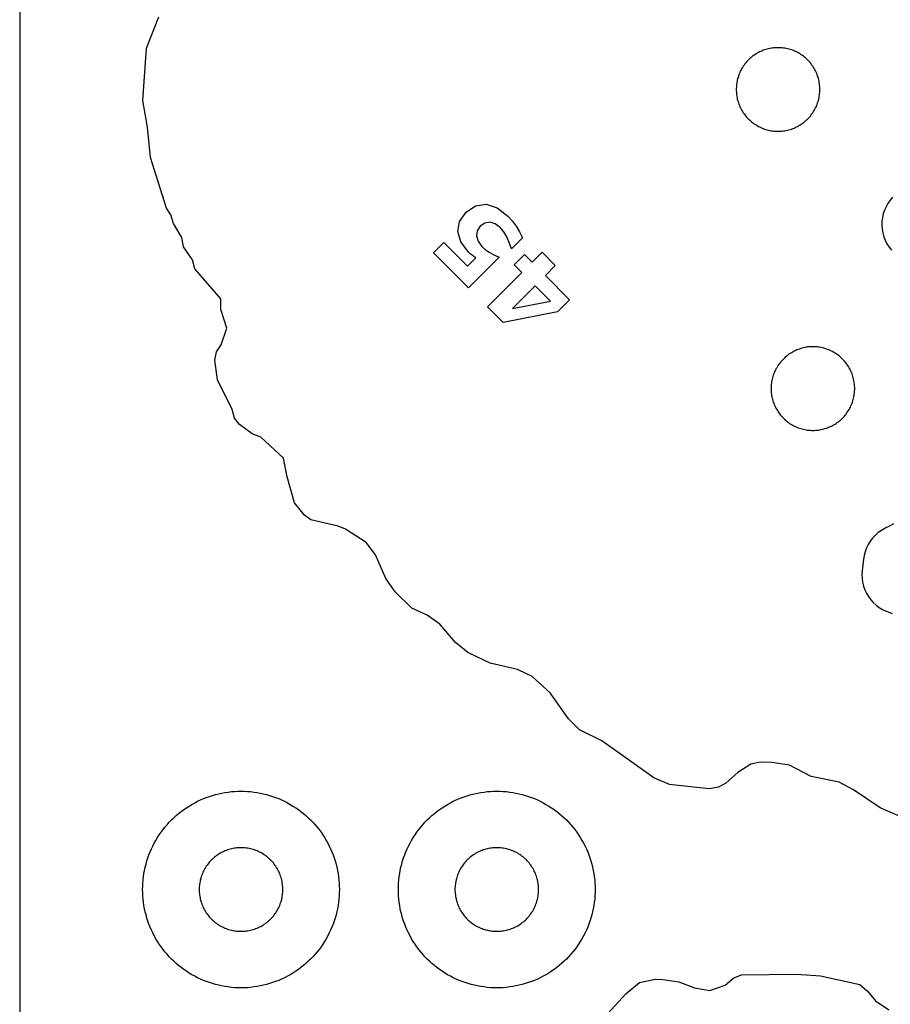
# Model space of a CAD drawing. Header units: millimetres. Extents: x 0 to 2500, y 0 to 1250.
# Tile 99 of 140: x 0 to 89, y 967 to 1067. Entities that reach past the tile are written whole.
import ezdxf

# ---------------------------------------------------------------- set-up
doc = ezdxf.new("R2010")
doc.units = ezdxf.units.MM
for name, color, linetype in [('CUT', 1, 'Continuous'), ('MARK', 3, 'Continuous'), ('SHEET_BORDER_NOCUT', 8, 'Continuous')]:
    doc.layers.add(name, color=color, linetype=linetype)

msp = doc.modelspace()

# ---------------------------------------------------------------- linework, layer by layer
at = {"layer": 'CUT'}
for points in [[(91.38, 985.1), (87.46, 986.8), (84.77, 988.63), (83.31, 989.41), (80.46, 989.99), (78.25, 991.15), (76.47, 991.43), (75.29, 991.45), (74.33, 991.25), (72.99, 990.39), (71.79, 989.3), (71.03, 988.92), (70.08, 988.75), (66.05, 989.18), (64.47, 989.85), (59.19, 993.62), (56.91, 994.75), (55.78, 995.87), (53.92, 998.5), (52.09, 1000.15), (50.62, 1000.86), (47.83, 1001.5), (45.56, 1002.61), (44.3, 1003.61), (42.71, 1005.47), (41.42, 1006.4), (39.85, 1007.1), (38.16, 1008.77), (37.22, 1010.11), (36.17, 1012.52), (35.22, 1013.78), (33.13, 1015.14), (32.37, 1015.45), (29.6, 1016.08), (28.95, 1016.57), (27.95, 1017.81), (27.19, 1020.45), (26.81, 1022.37), (24.5, 1024.5), (23.64, 1024.82), (22.33, 1025.78), (21.85, 1026.43), (21.59, 1027.32), (20.11, 1030.34), (19.83, 1032.34), (20.01, 1033.16), (20.49, 1033.87), (21.05, 1035.59), (20.45, 1037.47), (20.43, 1038.55), (17.79, 1041.6), (17.56, 1042.53), (16.65, 1043.85), (16.47, 1044.81), (15.63, 1046.21), (15.38, 1047.09), (14.93, 1047.79), (13.28, 1052.92), (12.98, 1056), (12.51, 1058.74), (12.88, 1064.05), (14.16, 1067.24)], [(88.74, 1048.89), (88.49, 1048.6), (88.26, 1048.27), (88.07, 1047.93), (87.91, 1047.57), (87.78, 1047.2), (87.7, 1046.82), (87.65, 1046.43), (87.64, 1046.04), (87.67, 1045.64), (87.74, 1045.26), (87.84, 1044.88), (87.98, 1044.51), (88.16, 1044.16), (88.37, 1043.83), (88.61, 1043.52)], [(88.81, 1015.69), (88.22, 1015.35), (88.13, 1015.31), (87.95, 1015.21), (87.6, 1015.02), (87.28, 1014.79), (86.98, 1014.53), (86.7, 1014.24), (86.46, 1013.92), (86.25, 1013.58), (86.08, 1013.23), (85.94, 1012.85), (85.83, 1012.47), (85.77, 1012.08), (85.64, 1010.92), (85.62, 1010.52), (85.64, 1010.13), (85.69, 1009.74), (85.78, 1009.35), (85.91, 1008.98), (86.08, 1008.62), (86.28, 1008.28), (86.51, 1007.96), (86.77, 1007.67), (87.06, 1007.4), (87.38, 1007.17), (87.72, 1006.96), (88.07, 1006.79), (88.44, 1006.66), (88.7, 1006.58)], [(58.67, 964.69), (61.62, 967.89), (62.99, 969.06), (64.59, 969.39), (65.39, 969.35), (66.99, 969.11), (68.59, 968.49), (70.16, 968.22), (71.73, 968.78), (72.59, 969.53), (73.39, 969.81), (78.98, 969.9), (81.39, 969.72), (85.39, 968.84), (86.2, 968.16), (87, 967.18), (88.35, 966.26)]]:
    msp.add_lwpolyline(points, dxfattribs=at)
for points in [[(73.8, 1062.55), (73.72, 1062.44), (73.64, 1062.33), (73.56, 1062.21), (73.48, 1062.09), (73.41, 1061.97), (73.34, 1061.85), (73.28, 1061.73), (73.22, 1061.6), (73.16, 1061.48), (73.11, 1061.35), (73.07, 1061.22), (73.02, 1061.08), (72.98, 1060.95), (72.95, 1060.82), (72.92, 1060.68), (72.9, 1060.54), (72.88, 1060.4), (72.86, 1060.27), (72.85, 1060.13), (72.84, 1059.99), (72.84, 1059.85), (72.84, 1059.71), (72.85, 1059.57), (72.86, 1059.43), (72.88, 1059.3), (72.9, 1059.16), (72.92, 1059.02), (72.95, 1058.88), (72.98, 1058.75), (73.02, 1058.62), (73.07, 1058.48), (73.11, 1058.35), (73.16, 1058.22), (73.22, 1058.1), (73.28, 1057.97), (73.34, 1057.85), (73.41, 1057.72), (73.48, 1057.61), (73.56, 1057.49), (73.64, 1057.37), (73.72, 1057.26), (73.8, 1057.15), (73.89, 1057.05), (73.99, 1056.94), (74.08, 1056.84), (74.18, 1056.75), (74.29, 1056.65), (74.39, 1056.56), (74.5, 1056.48), (74.61, 1056.4), (74.73, 1056.32), (74.85, 1056.24), (74.96, 1056.17), (75.09, 1056.1), (75.21, 1056.04), (75.34, 1055.98), (75.46, 1055.92), (75.59, 1055.87), (75.72, 1055.83), (75.86, 1055.78), (75.99, 1055.74), (76.12, 1055.71), (76.26, 1055.68), (76.4, 1055.66), (76.53, 1055.64), (76.67, 1055.62), (76.81, 1055.61), (76.95, 1055.6), (77.09, 1055.6), (77.23, 1055.6), (77.37, 1055.61), (77.51, 1055.62), (77.64, 1055.64), (77.78, 1055.66), (77.92, 1055.68), (78.05, 1055.71), (78.19, 1055.74), (78.32, 1055.78), (78.46, 1055.83), (78.59, 1055.87), (78.72, 1055.92), (78.84, 1055.98), (78.97, 1056.04), (79.09, 1056.1), (79.21, 1056.17), (79.33, 1056.24), (79.45, 1056.32), (79.57, 1056.4), (79.68, 1056.48), (79.79, 1056.56), (79.89, 1056.65), (79.99, 1056.75), (80.09, 1056.84), (80.19, 1056.94), (80.29, 1057.05), (80.38, 1057.15), (80.46, 1057.26), (80.54, 1057.37), (80.62, 1057.49), (80.7, 1057.61), (80.77, 1057.72), (80.84, 1057.85), (80.9, 1057.97), (80.96, 1058.1), (81.02, 1058.22), (81.07, 1058.35), (81.11, 1058.48), (81.16, 1058.62), (81.19, 1058.75), (81.23, 1058.88), (81.26, 1059.02), (81.28, 1059.16), (81.3, 1059.3), (81.32, 1059.43), (81.33, 1059.57), (81.34, 1059.71), (81.34, 1059.85), (81.34, 1059.99), (81.33, 1060.13), (81.32, 1060.27), (81.3, 1060.4), (81.28, 1060.54), (81.26, 1060.68), (81.23, 1060.82), (81.19, 1060.95), (81.16, 1061.08), (81.11, 1061.22), (81.07, 1061.35), (81.02, 1061.48), (80.96, 1061.6), (80.9, 1061.73), (80.84, 1061.85), (80.77, 1061.97), (80.7, 1062.09), (80.62, 1062.21), (80.54, 1062.33), (80.46, 1062.44), (80.38, 1062.55), (80.29, 1062.65), (80.19, 1062.76), (80.09, 1062.86), (79.99, 1062.95), (79.89, 1063.05), (79.79, 1063.14), (79.68, 1063.22), (79.57, 1063.3), (79.45, 1063.38), (79.33, 1063.46), (79.21, 1063.53), (79.09, 1063.6), (78.97, 1063.66), (78.84, 1063.72), (78.72, 1063.78), (78.59, 1063.83), (78.46, 1063.87), (78.32, 1063.92), (78.19, 1063.96), (78.05, 1063.99), (77.92, 1064.02), (77.78, 1064.04), (77.64, 1064.06), (77.51, 1064.08), (77.37, 1064.09), (77.23, 1064.1), (77.09, 1064.1), (76.95, 1064.1), (76.81, 1064.09), (76.67, 1064.08), (76.53, 1064.06), (76.4, 1064.04), (76.26, 1064.02), (76.12, 1063.99), (75.99, 1063.96), (75.86, 1063.92), (75.72, 1063.87), (75.59, 1063.83), (75.46, 1063.78), (75.34, 1063.72), (75.21, 1063.66), (75.09, 1063.6), (74.96, 1063.53), (74.85, 1063.46), (74.73, 1063.38), (74.61, 1063.3), (74.5, 1063.22), (74.39, 1063.14), (74.29, 1063.05), (74.18, 1062.95), (74.08, 1062.86), (73.99, 1062.76), (73.89, 1062.65)], [(77.44, 1032.24), (77.35, 1032.13), (77.26, 1032.03), (77.18, 1031.91), (77.1, 1031.8), (77.02, 1031.68), (76.95, 1031.56), (76.88, 1031.44), (76.82, 1031.32), (76.76, 1031.19), (76.7, 1031.06), (76.65, 1030.94), (76.61, 1030.8), (76.56, 1030.67), (76.53, 1030.54), (76.49, 1030.4), (76.46, 1030.27), (76.44, 1030.13), (76.42, 1029.99), (76.4, 1029.85), (76.39, 1029.72), (76.38, 1029.58), (76.38, 1029.44), (76.38, 1029.3), (76.39, 1029.16), (76.4, 1029.02), (76.42, 1028.88), (76.44, 1028.75), (76.46, 1028.61), (76.49, 1028.47), (76.53, 1028.34), (76.56, 1028.2), (76.61, 1028.07), (76.65, 1027.94), (76.7, 1027.81), (76.76, 1027.68), (76.82, 1027.56), (76.88, 1027.43), (76.95, 1027.31), (77.02, 1027.19), (77.1, 1027.08), (77.18, 1026.96), (77.26, 1026.85), (77.35, 1026.74), (77.44, 1026.64), (77.53, 1026.53), (77.63, 1026.43), (77.73, 1026.34), (77.83, 1026.24), (77.94, 1026.15), (78.04, 1026.07), (78.16, 1025.98), (78.27, 1025.9), (78.39, 1025.83), (78.51, 1025.76), (78.63, 1025.69), (78.75, 1025.63), (78.88, 1025.57), (79, 1025.51), (79.13, 1025.46), (79.27, 1025.41), (79.4, 1025.37), (79.53, 1025.33), (79.67, 1025.3), (79.8, 1025.27), (79.94, 1025.25), (80.08, 1025.22), (80.21, 1025.21), (80.35, 1025.2), (80.49, 1025.19), (80.63, 1025.19), (80.77, 1025.19), (80.91, 1025.2), (81.05, 1025.21), (81.19, 1025.22), (81.32, 1025.25), (81.46, 1025.27), (81.6, 1025.3), (81.73, 1025.33), (81.86, 1025.37), (82, 1025.41), (82.13, 1025.46), (82.26, 1025.51), (82.39, 1025.57), (82.51, 1025.63), (82.63, 1025.69), (82.76, 1025.76), (82.88, 1025.83), (82.99, 1025.9), (83.11, 1025.98), (83.22, 1026.07), (83.33, 1026.15), (83.43, 1026.24), (83.54, 1026.34), (83.64, 1026.43), (83.73, 1026.53), (83.83, 1026.64), (83.92, 1026.74), (84, 1026.85), (84.09, 1026.96), (84.16, 1027.08), (84.24, 1027.19), (84.31, 1027.31), (84.38, 1027.43), (84.44, 1027.56), (84.5, 1027.68), (84.56, 1027.81), (84.61, 1027.94), (84.66, 1028.07), (84.7, 1028.2), (84.74, 1028.34), (84.77, 1028.47), (84.8, 1028.61), (84.82, 1028.75), (84.84, 1028.88), (84.86, 1029.02), (84.87, 1029.16), (84.88, 1029.3), (84.88, 1029.44), (84.88, 1029.58), (84.87, 1029.72), (84.86, 1029.85), (84.84, 1029.99), (84.82, 1030.13), (84.8, 1030.27), (84.77, 1030.4), (84.74, 1030.54), (84.7, 1030.67), (84.66, 1030.8), (84.61, 1030.94), (84.56, 1031.06), (84.5, 1031.19), (84.44, 1031.32), (84.38, 1031.44), (84.31, 1031.56), (84.24, 1031.68), (84.16, 1031.8), (84.09, 1031.91), (84, 1032.03), (83.92, 1032.13), (83.83, 1032.24), (83.73, 1032.34), (83.64, 1032.44), (83.54, 1032.54), (83.43, 1032.63), (83.33, 1032.72), (83.22, 1032.81), (83.11, 1032.89), (82.99, 1032.97), (82.88, 1033.05), (82.76, 1033.12), (82.63, 1033.19), (82.51, 1033.25), (82.39, 1033.31), (82.26, 1033.36), (82.13, 1033.42), (82, 1033.46), (81.86, 1033.51), (81.73, 1033.54), (81.6, 1033.58), (81.46, 1033.61), (81.32, 1033.63), (81.19, 1033.65), (81.05, 1033.67), (80.91, 1033.68), (80.77, 1033.69), (80.63, 1033.69), (80.49, 1033.69), (80.35, 1033.68), (80.21, 1033.67), (80.08, 1033.65), (79.94, 1033.63), (79.8, 1033.61), (79.67, 1033.58), (79.53, 1033.54), (79.4, 1033.51), (79.27, 1033.46), (79.13, 1033.42), (79, 1033.36), (78.88, 1033.31), (78.75, 1033.25), (78.63, 1033.19), (78.51, 1033.12), (78.39, 1033.05), (78.27, 1032.97), (78.16, 1032.89), (78.04, 1032.81), (77.94, 1032.72), (77.83, 1032.63), (77.73, 1032.54), (77.63, 1032.44), (77.53, 1032.34)], [(32.49, 978.17), (32.48, 977.85), (32.45, 977.52), (32.41, 977.2), (32.37, 976.87), (32.31, 976.55), (32.24, 976.23), (32.16, 975.91), (32.07, 975.6), (31.97, 975.29), (31.86, 974.98), (31.74, 974.67), (31.61, 974.37), (31.47, 974.08), (31.32, 973.79), (31.16, 973.5), (30.99, 973.22), (30.82, 972.94), (30.63, 972.68), (30.43, 972.41), (30.23, 972.16), (30.02, 971.91), (29.8, 971.66), (29.57, 971.43), (29.34, 971.2), (29.09, 970.98), (28.84, 970.77), (28.59, 970.57), (28.33, 970.37), (28.06, 970.19), (27.78, 970.01), (27.5, 969.84), (27.21, 969.68), (26.92, 969.53), (26.63, 969.39), (26.33, 969.26), (26.02, 969.14), (25.71, 969.03), (25.4, 968.93), (25.09, 968.84), (24.77, 968.76), (24.45, 968.69), (24.13, 968.63), (23.81, 968.59), (23.48, 968.55), (23.15, 968.52), (22.83, 968.51), (22.5, 968.5), (22.17, 968.51), (21.85, 968.52), (21.52, 968.55), (21.2, 968.59), (20.87, 968.63), (20.55, 968.69), (20.23, 968.76), (19.91, 968.84), (19.6, 968.93), (19.29, 969.03), (18.98, 969.14), (18.67, 969.26), (18.37, 969.39), (18.08, 969.53), (17.79, 969.68), (17.5, 969.84), (17.22, 970.01), (16.94, 970.19), (16.68, 970.37), (16.41, 970.57), (16.16, 970.77), (15.91, 970.98), (15.66, 971.2), (15.43, 971.43), (15.2, 971.66), (14.98, 971.91), (14.77, 972.16), (14.57, 972.41), (14.37, 972.68), (14.19, 972.94), (14.01, 973.22), (13.84, 973.5), (13.68, 973.79), (13.53, 974.08), (13.39, 974.37), (13.26, 974.67), (13.14, 974.98), (13.03, 975.29), (12.93, 975.6), (12.84, 975.91), (12.76, 976.23), (12.69, 976.55), (12.63, 976.87), (12.59, 977.2), (12.55, 977.52), (12.52, 977.85), (12.51, 978.17), (12.5, 978.5), (12.51, 978.83), (12.52, 979.15), (12.55, 979.48), (12.59, 979.81), (12.63, 980.13), (12.69, 980.45), (12.76, 980.77), (12.84, 981.09), (12.93, 981.4), (13.03, 981.71), (13.14, 982.02), (13.26, 982.33), (13.39, 982.63), (13.53, 982.92), (13.68, 983.21), (13.84, 983.5), (14.01, 983.78), (14.19, 984.06), (14.37, 984.33), (14.57, 984.59), (14.77, 984.84), (14.98, 985.09), (15.2, 985.34), (15.43, 985.57), (15.66, 985.8), (15.91, 986.02), (16.16, 986.23), (16.41, 986.43), (16.68, 986.63), (16.94, 986.82), (17.22, 986.99), (17.5, 987.16), (17.79, 987.32), (18.08, 987.47), (18.37, 987.61), (18.67, 987.74), (18.98, 987.86), (19.29, 987.97), (19.6, 988.07), (19.91, 988.16), (20.23, 988.24), (20.55, 988.31), (20.87, 988.37), (21.2, 988.41), (21.52, 988.45), (21.85, 988.48), (22.17, 988.49), (22.5, 988.5), (22.83, 988.49), (23.15, 988.48), (23.48, 988.45), (23.81, 988.41), (24.13, 988.37), (24.45, 988.31), (24.77, 988.24), (25.09, 988.16), (25.4, 988.07), (25.71, 987.97), (26.02, 987.86), (26.33, 987.74), (26.63, 987.61), (26.92, 987.47), (27.21, 987.32), (27.5, 987.16), (27.78, 986.99), (28.06, 986.82), (28.33, 986.63), (28.59, 986.43), (28.84, 986.23), (29.09, 986.02), (29.34, 985.8), (29.57, 985.57), (29.8, 985.34), (30.02, 985.09), (30.23, 984.84), (30.43, 984.59), (30.63, 984.33), (30.82, 984.06), (30.99, 983.78), (31.16, 983.5), (31.32, 983.21), (31.47, 982.92), (31.61, 982.63), (31.74, 982.33), (31.86, 982.02), (31.97, 981.71), (32.07, 981.4), (32.16, 981.09), (32.24, 980.77), (32.31, 980.45), (32.37, 980.13), (32.41, 979.81), (32.45, 979.48), (32.48, 979.15), (32.49, 978.83), (32.5, 978.5)], [(58.49, 978.17), (58.48, 977.85), (58.45, 977.52), (58.41, 977.2), (58.37, 976.87), (58.31, 976.55), (58.24, 976.23), (58.16, 975.91), (58.07, 975.6), (57.97, 975.29), (57.86, 974.98), (57.74, 974.67), (57.61, 974.37), (57.47, 974.08), (57.32, 973.79), (57.16, 973.5), (56.99, 973.22), (56.82, 972.94), (56.63, 972.68), (56.43, 972.41), (56.23, 972.16), (56.02, 971.91), (55.8, 971.66), (55.57, 971.43), (55.34, 971.2), (55.09, 970.98), (54.84, 970.77), (54.59, 970.57), (54.33, 970.37), (54.06, 970.19), (53.78, 970.01), (53.5, 969.84), (53.21, 969.68), (52.92, 969.53), (52.63, 969.39), (52.33, 969.26), (52.02, 969.14), (51.71, 969.03), (51.4, 968.93), (51.09, 968.84), (50.77, 968.76), (50.45, 968.69), (50.13, 968.63), (49.81, 968.59), (49.48, 968.55), (49.15, 968.52), (48.83, 968.51), (48.5, 968.5), (48.17, 968.51), (47.85, 968.52), (47.52, 968.55), (47.2, 968.59), (46.87, 968.63), (46.55, 968.69), (46.23, 968.76), (45.91, 968.84), (45.6, 968.93), (45.29, 969.03), (44.98, 969.14), (44.67, 969.26), (44.37, 969.39), (44.08, 969.53), (43.79, 969.68), (43.5, 969.84), (43.22, 970.01), (42.94, 970.19), (42.68, 970.37), (42.41, 970.57), (42.16, 970.77), (41.91, 970.98), (41.66, 971.2), (41.43, 971.43), (41.2, 971.66), (40.98, 971.91), (40.77, 972.16), (40.57, 972.41), (40.37, 972.68), (40.19, 972.94), (40.01, 973.22), (39.84, 973.5), (39.68, 973.79), (39.53, 974.08), (39.39, 974.37), (39.26, 974.67), (39.14, 974.98), (39.03, 975.29), (38.93, 975.6), (38.84, 975.91), (38.76, 976.23), (38.69, 976.55), (38.63, 976.87), (38.59, 977.2), (38.55, 977.52), (38.52, 977.85), (38.51, 978.17), (38.5, 978.5), (38.51, 978.83), (38.52, 979.15), (38.55, 979.48), (38.59, 979.81), (38.63, 980.13), (38.69, 980.45), (38.76, 980.77), (38.84, 981.09), (38.93, 981.4), (39.03, 981.71), (39.14, 982.02), (39.26, 982.33), (39.39, 982.63), (39.53, 982.92), (39.68, 983.21), (39.84, 983.5), (40.01, 983.78), (40.19, 984.06), (40.37, 984.33), (40.57, 984.59), (40.77, 984.84), (40.98, 985.09), (41.2, 985.34), (41.43, 985.57), (41.66, 985.8), (41.91, 986.02), (42.16, 986.23), (42.41, 986.43), (42.68, 986.63), (42.94, 986.82), (43.22, 986.99), (43.5, 987.16), (43.79, 987.32), (44.08, 987.47), (44.37, 987.61), (44.67, 987.74), (44.98, 987.86), (45.29, 987.97), (45.6, 988.07), (45.91, 988.16), (46.23, 988.24), (46.55, 988.31), (46.87, 988.37), (47.2, 988.41), (47.52, 988.45), (47.85, 988.48), (48.17, 988.49), (48.5, 988.5), (48.83, 988.49), (49.15, 988.48), (49.48, 988.45), (49.81, 988.41), (50.13, 988.37), (50.45, 988.31), (50.77, 988.24), (51.09, 988.16), (51.4, 988.07), (51.71, 987.97), (52.02, 987.86), (52.33, 987.74), (52.63, 987.61), (52.92, 987.47), (53.21, 987.32), (53.5, 987.16), (53.78, 986.99), (54.06, 986.82), (54.33, 986.63), (54.59, 986.43), (54.84, 986.23), (55.09, 986.02), (55.34, 985.8), (55.57, 985.57), (55.8, 985.34), (56.02, 985.09), (56.23, 984.84), (56.43, 984.59), (56.63, 984.33), (56.82, 984.06), (56.99, 983.78), (57.16, 983.5), (57.32, 983.21), (57.47, 982.92), (57.61, 982.63), (57.74, 982.33), (57.86, 982.02), (57.97, 981.71), (58.07, 981.4), (58.16, 981.09), (58.24, 980.77), (58.31, 980.45), (58.37, 980.13), (58.41, 979.81), (58.45, 979.48), (58.48, 979.15), (58.49, 978.83), (58.5, 978.5)], [(26.75, 978.64), (26.74, 978.78), (26.73, 978.92), (26.71, 979.06), (26.69, 979.19), (26.67, 979.33), (26.64, 979.47), (26.61, 979.6), (26.57, 979.73), (26.52, 979.87), (26.48, 980), (26.43, 980.13), (26.37, 980.25), (26.31, 980.38), (26.25, 980.5), (26.18, 980.63), (26.11, 980.74), (26.03, 980.86), (25.95, 980.98), (25.87, 981.09), (25.79, 981.2), (25.7, 981.3), (25.6, 981.41), (25.51, 981.51), (25.41, 981.6), (25.3, 981.7), (25.2, 981.79), (25.09, 981.87), (24.98, 981.95), (24.86, 982.03), (24.74, 982.11), (24.63, 982.18), (24.5, 982.25), (24.38, 982.31), (24.25, 982.37), (24.13, 982.43), (24, 982.48), (23.87, 982.52), (23.73, 982.57), (23.6, 982.61), (23.47, 982.64), (23.33, 982.67), (23.19, 982.69), (23.06, 982.71), (22.92, 982.73), (22.78, 982.74), (22.64, 982.75), (22.5, 982.75), (22.36, 982.75), (22.22, 982.74), (22.08, 982.73), (21.95, 982.71), (21.81, 982.69), (21.67, 982.67), (21.54, 982.64), (21.4, 982.61), (21.27, 982.57), (21.13, 982.52), (21, 982.48), (20.87, 982.43), (20.75, 982.37), (20.62, 982.31), (20.5, 982.25), (20.38, 982.18), (20.26, 982.11), (20.14, 982.03), (20.02, 981.95), (19.91, 981.87), (19.8, 981.79), (19.7, 981.7), (19.6, 981.6), (19.5, 981.51), (19.4, 981.41), (19.31, 981.3), (19.22, 981.2), (19.13, 981.09), (19.05, 980.98), (18.97, 980.86), (18.89, 980.74), (18.82, 980.63), (18.75, 980.5), (18.69, 980.38), (18.63, 980.25), (18.57, 980.13), (18.52, 980), (18.48, 979.87), (18.43, 979.73), (18.4, 979.6), (18.36, 979.47), (18.33, 979.33), (18.31, 979.19), (18.29, 979.06), (18.27, 978.92), (18.26, 978.78), (18.25, 978.64), (18.25, 978.5), (18.25, 978.36), (18.26, 978.22), (18.27, 978.08), (18.29, 977.95), (18.31, 977.81), (18.33, 977.67), (18.36, 977.54), (18.4, 977.4), (18.43, 977.27), (18.48, 977.13), (18.52, 977), (18.57, 976.87), (18.63, 976.75), (18.69, 976.62), (18.75, 976.5), (18.82, 976.38), (18.89, 976.26), (18.97, 976.14), (19.05, 976.02), (19.13, 975.91), (19.22, 975.8), (19.31, 975.7), (19.4, 975.6), (19.5, 975.5), (19.6, 975.4), (19.7, 975.31), (19.8, 975.22), (19.91, 975.13), (20.02, 975.05), (20.14, 974.97), (20.26, 974.89), (20.38, 974.82), (20.5, 974.75), (20.62, 974.69), (20.75, 974.63), (20.87, 974.57), (21, 974.52), (21.13, 974.48), (21.27, 974.43), (21.4, 974.4), (21.54, 974.36), (21.67, 974.33), (21.81, 974.31), (21.95, 974.29), (22.08, 974.27), (22.22, 974.26), (22.36, 974.25), (22.5, 974.25), (22.64, 974.25), (22.78, 974.26), (22.92, 974.27), (23.06, 974.29), (23.19, 974.31), (23.33, 974.33), (23.47, 974.36), (23.6, 974.4), (23.73, 974.43), (23.87, 974.48), (24, 974.52), (24.13, 974.57), (24.25, 974.63), (24.38, 974.69), (24.5, 974.75), (24.63, 974.82), (24.74, 974.89), (24.86, 974.97), (24.98, 975.05), (25.09, 975.13), (25.2, 975.22), (25.3, 975.31), (25.41, 975.4), (25.51, 975.5), (25.6, 975.6), (25.7, 975.7), (25.79, 975.8), (25.87, 975.91), (25.95, 976.02), (26.03, 976.14), (26.11, 976.26), (26.18, 976.38), (26.25, 976.5), (26.31, 976.62), (26.37, 976.75), (26.43, 976.87), (26.48, 977), (26.52, 977.13), (26.57, 977.27), (26.61, 977.4), (26.64, 977.54), (26.67, 977.67), (26.69, 977.81), (26.71, 977.95), (26.73, 978.08), (26.74, 978.22), (26.75, 978.36), (26.75, 978.5)], [(52.75, 978.64), (52.74, 978.78), (52.73, 978.92), (52.71, 979.06), (52.69, 979.19), (52.67, 979.33), (52.64, 979.47), (52.61, 979.6), (52.57, 979.73), (52.52, 979.87), (52.48, 980), (52.43, 980.13), (52.37, 980.25), (52.31, 980.38), (52.25, 980.5), (52.18, 980.63), (52.11, 980.74), (52.03, 980.86), (51.95, 980.98), (51.87, 981.09), (51.79, 981.2), (51.7, 981.3), (51.6, 981.41), (51.51, 981.51), (51.41, 981.6), (51.3, 981.7), (51.2, 981.79), (51.09, 981.87), (50.98, 981.95), (50.86, 982.03), (50.74, 982.11), (50.63, 982.18), (50.5, 982.25), (50.38, 982.31), (50.25, 982.37), (50.13, 982.43), (50, 982.48), (49.87, 982.52), (49.73, 982.57), (49.6, 982.61), (49.47, 982.64), (49.33, 982.67), (49.19, 982.69), (49.06, 982.71), (48.92, 982.73), (48.78, 982.74), (48.64, 982.75), (48.5, 982.75), (48.36, 982.75), (48.22, 982.74), (48.08, 982.73), (47.95, 982.71), (47.81, 982.69), (47.67, 982.67), (47.54, 982.64), (47.4, 982.61), (47.27, 982.57), (47.13, 982.52), (47, 982.48), (46.87, 982.43), (46.75, 982.37), (46.62, 982.31), (46.5, 982.25), (46.38, 982.18), (46.26, 982.11), (46.14, 982.03), (46.02, 981.95), (45.91, 981.87), (45.8, 981.79), (45.7, 981.7), (45.6, 981.6), (45.5, 981.51), (45.4, 981.41), (45.31, 981.3), (45.22, 981.2), (45.13, 981.09), (45.05, 980.98), (44.97, 980.86), (44.89, 980.74), (44.82, 980.63), (44.75, 980.5), (44.69, 980.38), (44.63, 980.25), (44.57, 980.13), (44.52, 980), (44.48, 979.87), (44.43, 979.73), (44.4, 979.6), (44.36, 979.47), (44.33, 979.33), (44.31, 979.19), (44.29, 979.06), (44.27, 978.92), (44.26, 978.78), (44.25, 978.64), (44.25, 978.5), (44.25, 978.36), (44.26, 978.22), (44.27, 978.08), (44.29, 977.95), (44.31, 977.81), (44.33, 977.67), (44.36, 977.54), (44.4, 977.4), (44.43, 977.27), (44.48, 977.13), (44.52, 977), (44.57, 976.87), (44.63, 976.75), (44.69, 976.62), (44.75, 976.5), (44.82, 976.38), (44.89, 976.26), (44.97, 976.14), (45.05, 976.02), (45.13, 975.91), (45.22, 975.8), (45.31, 975.7), (45.4, 975.6), (45.5, 975.5), (45.6, 975.4), (45.7, 975.31), (45.8, 975.22), (45.91, 975.13), (46.02, 975.05), (46.14, 974.97), (46.26, 974.89), (46.38, 974.82), (46.5, 974.75), (46.62, 974.69), (46.75, 974.63), (46.87, 974.57), (47, 974.52), (47.13, 974.48), (47.27, 974.43), (47.4, 974.4), (47.54, 974.36), (47.67, 974.33), (47.81, 974.31), (47.95, 974.29), (48.08, 974.27), (48.22, 974.26), (48.36, 974.25), (48.5, 974.25), (48.64, 974.25), (48.78, 974.26), (48.92, 974.27), (49.06, 974.29), (49.19, 974.31), (49.33, 974.33), (49.47, 974.36), (49.6, 974.4), (49.73, 974.43), (49.87, 974.48), (50, 974.52), (50.13, 974.57), (50.25, 974.63), (50.38, 974.69), (50.5, 974.75), (50.63, 974.82), (50.74, 974.89), (50.86, 974.97), (50.98, 975.05), (51.09, 975.13), (51.2, 975.22), (51.3, 975.31), (51.41, 975.4), (51.51, 975.5), (51.6, 975.6), (51.7, 975.7), (51.79, 975.8), (51.87, 975.91), (51.95, 976.02), (52.03, 976.14), (52.11, 976.26), (52.18, 976.38), (52.25, 976.5), (52.31, 976.62), (52.37, 976.75), (52.43, 976.87), (52.48, 977), (52.52, 977.13), (52.57, 977.27), (52.61, 977.4), (52.64, 977.54), (52.67, 977.67), (52.69, 977.81), (52.71, 977.95), (52.73, 978.08), (52.74, 978.22), (52.75, 978.36), (52.75, 978.5)]]:
    msp.add_lwpolyline(points, close=True, dxfattribs=at)
at = {"layer": 'MARK'}
for points in [[(45.61, 1039.69), (42.05, 1043.24), (43.1, 1044.3), (45.52, 1041.88), (46.37, 1042.74), (46.17, 1042.86), (45.98, 1043), (45.79, 1043.15), (45.61, 1043.32), (44.83, 1044.35), (44.54, 1045.4), (44.72, 1046.44), (45.39, 1047.38), (46.34, 1048.03), (47.41, 1048.18), (48.53, 1047.83), (49.63, 1046.98), (50.07, 1046.49), (50.47, 1045.95), (50.82, 1045.38), (51.11, 1044.76), (49.99, 1043.63), (49.77, 1044.3), (49.52, 1044.88), (49.22, 1045.37), (48.88, 1045.78), (48.35, 1046.18), (47.81, 1046.34), (47.28, 1046.27), (46.82, 1045.95), (46.5, 1045.49), (46.43, 1044.96), (46.59, 1044.42), (46.99, 1043.89), (47.33, 1043.59), (47.73, 1043.31), (48.19, 1043.05), (48.73, 1042.81), (45.61, 1039.69)], [(49.14, 1036.15), (47.55, 1037.74), (51.05, 1041.24), (50.26, 1042.03), (51.3, 1043.07), (52.09, 1042.28), (53.1, 1043.29), (54.45, 1041.94), (53.44, 1040.93), (55.9, 1038.47), (54.68, 1037.24), (49.14, 1036.15)], [(50.08, 1037.57), (53.97, 1038.32), (52.41, 1039.89), (50.08, 1037.57)]]:
    msp.add_lwpolyline(points, close=True, dxfattribs=at)
at = {"layer": 'SHEET_BORDER_NOCUT'}
msp.add_lwpolyline([(0, 0), (2500, 0), (2500, 1250), (0, 1250)], close=True, dxfattribs=at)

doc.saveas('drawing.dxf')
